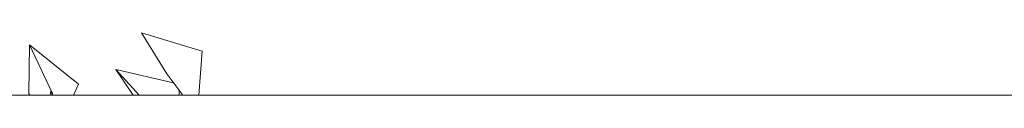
# Model space of a CAD drawing. Extents: x 169645 to 508157, y -5167 to 165945.
# Tile 103 of 130: x 195051 to 197104, y 152722 to 152853. Entities that reach past the tile are written whole.
import ezdxf

# ---------------------------------------------------------------- set-up
doc = ezdxf.new("R2010")
doc.units = 0
doc.header["$MEASUREMENT"] = 0
doc.layers.add('Murs Périphériques', color=7, linetype='Continuous')
doc.layers.add('Plomberie Sanitaire', color=7, linetype='Continuous')

msp = doc.modelspace()

# ---------------------------------------------------------------- linework, layer by layer
at = {"layer": 'Murs Périphériques', "linetype": 'Continuous', "lineweight": 20}
msp.add_line((193905.4, 152722.4), (208108.3, 152722.4), dxfattribs=at)
at = {"layer": 'Plomberie Sanitaire', "linetype": 'Continuous', "lineweight": 20}
for p, q in [((195431.2, 152814.1), (195304.3, 152852.9)), ((195357.6, 152767.3), (195304.3, 152852.9)), ((195069.6, 152726.4), (195071.1, 152827.8)), ((195173.3, 152745.6), (195071.1, 152827.8)), ((195119.2, 152726.4), (195071.1, 152827.8)), ((195424.3, 152722.4), (195431.2, 152814.1)), ((195287, 152722.4), (195250.8, 152776.3)), ((195371.5, 152748.5), (195250.8, 152776.3)), ((195299.7, 152722.4), (195250.8, 152776.3)), ((195390.9, 152722.4), (195357.6, 152767.3)), ((195162.6, 152722.4), (195173.3, 152745.6)), ((195071.5, 152722.4), (195069.6, 152726.4)), ((195114.4, 152722.4), (195115.1, 152731.1)), ((195118.3, 152728.3), (195115.1, 152731.1)), ((195119, 152722.4), (195115.1, 152731.1)), ((195119.2, 152722.4), (195119.2, 152726.4)), ((195383, 152722.4), (195383.1, 152733))]:
    msp.add_line(p, q, dxfattribs=at)

doc.saveas('drawing.dxf')
